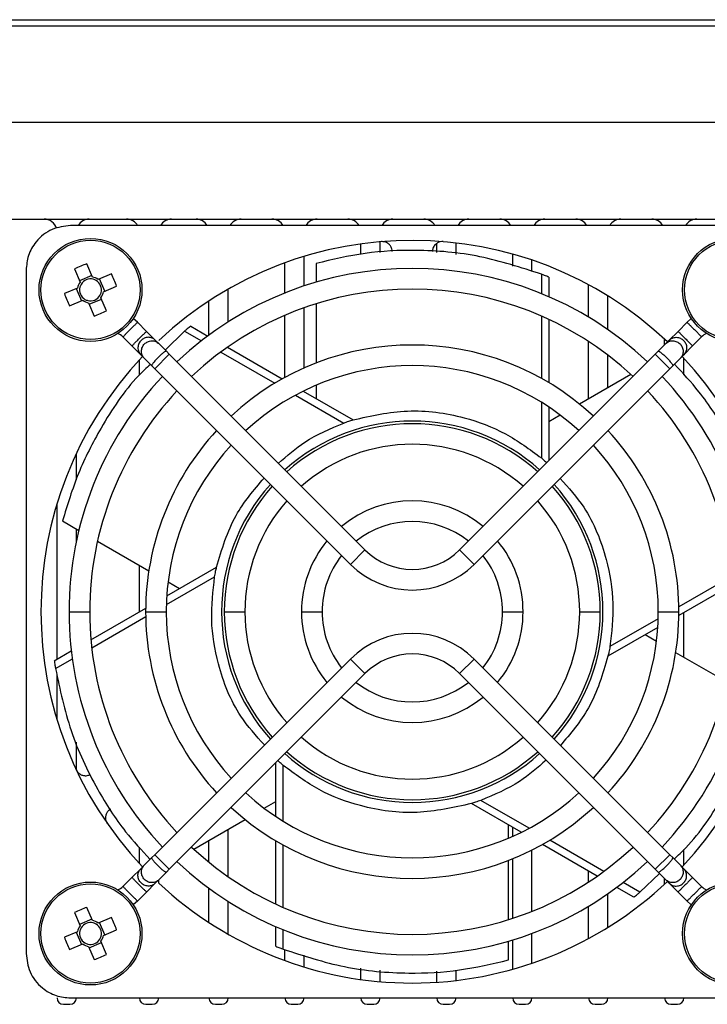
# Model space of a CAD drawing. Header units: millimetres. Extents: x -0.66 to 0.91, y -0.4 to 0.64.
# Tile 12 of 241: x 0.1262 to 0.1796, y -0.3465 to -0.27. Entities that reach past the tile are written whole.
import ezdxf

# ---------------------------------------------------------------- set-up
doc = ezdxf.new("R2010")
doc.units = ezdxf.units.MM
doc.layers.add('FORMAT', color=7, linetype='Continuous')

msp = doc.modelspace()

# ---------------------------------------------------------------- linework, layer by layer
at = {"layer": 'FORMAT', "color": 7, "linetype": 'Continuous', "lineweight": 25}
for p, q in [((0.203483, -0.270522), (-0.026342, -0.270522)), ((-0.021333, -0.270031), (0.198474, -0.270031)), ((0.203614, -0.278022), (-0.026473, -0.278022)), ((-0.021093, -0.285522), (0.198234, -0.285522)), ((0.183263, -0.286018), (0.130179, -0.286018)), ((0.152721, -0.28826), (0.152721, -0.287451)), ((0.154221, -0.288121), (0.154221, -0.287281)), ((0.158621, -0.288115), (0.158621, -0.287415)), ((0.160121, -0.288264), (0.160121, -0.287373)), ((0.164521, -0.289171), (0.164521, -0.288246)), ((0.131864, -0.290023), (0.131436, -0.288992)), ((0.146821, -0.291263), (0.146821, -0.288924)), ((0.148321, -0.290715), (0.148321, -0.288422)), ((0.149243, -0.288966), (0.149243, -0.290427)), ((0.166021, -0.289597), (0.166021, -0.288712)), ((0.126717, -0.28948), (0.126717, -0.342564)), ((0.130485, -0.289386), (0.130913, -0.290418)), ((0.133357, -0.289786), (0.132325, -0.290214)), ((0.16675, -0.289805), (0.16675, -0.291315)), ((0.13182, -0.289916), (0.130868, -0.290311)), ((0.132826, -0.291121), (0.132432, -0.29017)), ((0.167324, -0.290032), (0.167324, -0.291556)), ((0.170421, -0.293146), (0.170421, -0.290632)), ((0.130722, -0.290879), (0.12969, -0.291307)), ((0.130615, -0.290923), (0.13101, -0.291874)), ((0.13272, -0.291165), (0.133751, -0.290738)), ((0.142421, -0.293516), (0.142421, -0.290965)), ((0.130085, -0.292258), (0.131116, -0.29183)), ((0.131577, -0.292021), (0.132005, -0.293053)), ((0.131622, -0.292128), (0.132573, -0.291733)), ((0.132957, -0.292658), (0.132529, -0.291626)), ((0.140921, -0.294542), (0.140921, -0.291883)), ((0.149243, -0.292099), (0.149243, -0.296704)), ((0.171921, -0.294114), (0.171921, -0.291501)), ((0.148321, -0.297087), (0.148321, -0.292407)), ((0.135372, -0.293542), (0.136073, -0.294243)), ((0.146821, -0.297826), (0.146821, -0.292995)), ((0.16675, -0.293051), (0.16675, -0.297897)), ((0.167324, -0.29331), (0.167324, -0.298227)), ((0.177368, -0.294243), (0.17807, -0.293542)), ((0.136753, -0.294923), (0.136073, -0.294243)), ((0.139031, -0.294227), (0.137522, -0.295692)), ((0.139031, -0.294227), (0.140339, -0.294983)), ((0.139514, -0.293844), (0.140834, -0.294606)), ((0.176689, -0.294923), (0.177368, -0.294243)), ((0.134942, -0.295375), (0.13424, -0.294673)), ((0.136753, -0.294923), (0.137023, -0.295193)), ((0.137613, -0.295783), (0.137023, -0.295193)), ((0.170421, -0.299477), (0.170421, -0.295032)), ((0.175829, -0.295783), (0.176418, -0.295193)), ((0.176321, -0.295291), (0.176321, -0.294852)), ((0.176418, -0.295193), (0.176689, -0.294923)), ((0.179201, -0.294673), (0.1785, -0.295375)), ((0.134942, -0.295375), (0.135621, -0.296054)), ((0.137841, -0.296011), (0.13671, -0.297142)), ((0.137613, -0.295783), (0.137841, -0.296011)), ((0.137841, -0.296011), (0.153044, -0.311214)), ((0.141842, -0.295851), (0.146039, -0.298274)), ((0.142353, -0.295483), (0.146611, -0.297941)), ((0.142421, -0.295522), (0.142421, -0.295437)), ((0.160398, -0.311214), (0.1756, -0.296011)), ((0.1756, -0.296011), (0.175829, -0.295783)), ((0.176732, -0.297142), (0.1756, -0.296011)), ((0.1785, -0.295375), (0.17782, -0.296054)), ((0.135521, -0.297633), (0.135521, -0.296455)), ((0.135891, -0.296324), (0.135621, -0.296054)), ((0.135891, -0.296324), (0.136481, -0.296914)), ((0.171921, -0.298611), (0.171921, -0.296092)), ((0.17755, -0.296324), (0.17696, -0.296914)), ((0.17782, -0.296054), (0.17755, -0.296324)), ((0.177821, -0.297611), (0.177821, -0.296347)), ((0.13671, -0.297142), (0.136481, -0.296914)), ((0.151912, -0.312345), (0.13671, -0.297142)), ((0.176732, -0.297142), (0.161529, -0.312345)), ((0.17696, -0.296914), (0.176732, -0.297142)), ((0.1737, -0.297584), (0.169712, -0.299887)), ((0.148249, -0.298887), (0.152119, -0.301122)), ((0.148321, -0.298929), (0.148321, -0.298852)), ((0.149243, -0.298431), (0.149243, -0.299461)), ((0.147643, -0.2992), (0.151394, -0.301365)), ((0.16675, -0.29975), (0.16675, -0.304081)), ((0.167324, -0.300118), (0.167324, -0.304287)), ((0.168216, -0.30075), (0.167324, -0.301265)), ((0.130621, -0.305776), (0.130621, -0.303729)), ((0.129121, -0.319713), (0.129121, -0.307622)), ((0.129551, -0.30897), (0.130816, -0.309701)), ((0.130621, -0.310562), (0.130621, -0.309588)), ((0.132263, -0.310537), (0.136252, -0.312839)), ((0.151912, -0.312345), (0.153044, -0.311214)), ((0.160398, -0.311214), (0.161529, -0.312345)), ((0.135521, -0.316018), (0.135521, -0.312417)), ((0.137645, -0.314791), (0.141516, -0.312557)), ((0.137614, -0.315472), (0.141364, -0.313307)), ((0.181629, -0.313223), (0.177432, -0.315646)), ((0.137747, -0.313703), (0.138639, -0.314218)), ((0.181691, -0.313849), (0.177434, -0.316307)), ((0.13175, -0.318195), (0.136008, -0.315737)), ((0.130056, -0.316022), (0.131656, -0.316022)), ((0.131812, -0.318821), (0.136009, -0.316399)), ((0.136006, -0.316022), (0.137606, -0.316022)), ((0.142116, -0.316022), (0.143716, -0.316022)), ((0.148111, -0.316022), (0.149711, -0.316022)), ((0.163731, -0.316022), (0.165331, -0.316022)), ((0.169726, -0.316022), (0.171326, -0.316022)), ((0.175828, -0.316572), (0.172077, -0.318737)), ((0.175836, -0.316022), (0.177436, -0.316022)), ((0.177821, -0.319569), (0.177821, -0.316084)), ((0.175796, -0.317253), (0.171925, -0.319487)), ((0.175694, -0.318342), (0.174802, -0.317826)), ((0.12891, -0.319834), (0.130231, -0.319072)), ((0.129001, -0.320445), (0.130309, -0.319689)), ((0.13671, -0.334902), (0.151912, -0.319699)), ((0.153044, -0.32083), (0.151912, -0.319699)), ((0.161529, -0.319699), (0.160398, -0.32083)), ((0.161529, -0.319699), (0.176732, -0.334902)), ((0.181178, -0.321508), (0.17719, -0.319205)), ((0.129121, -0.324422), (0.129121, -0.32092)), ((0.153044, -0.32083), (0.137841, -0.336033)), ((0.1756, -0.336033), (0.160398, -0.32083)), ((0.130621, -0.328315), (0.130621, -0.326158)), ((0.146117, -0.331926), (0.146117, -0.327757)), ((0.146691, -0.332294), (0.146691, -0.327963)), ((0.145225, -0.331294), (0.146117, -0.330779)), ((0.165193, -0.333157), (0.161322, -0.330922)), ((0.165798, -0.332844), (0.162047, -0.330679)), ((0.139741, -0.33446), (0.14373, -0.332157)), ((0.164199, -0.333614), (0.164199, -0.332583)), ((0.142421, -0.336608), (0.142421, -0.332913)), ((0.164521, -0.333473), (0.164521, -0.332769)), ((0.140921, -0.33548), (0.140921, -0.333779)), ((0.146117, -0.338734), (0.146117, -0.333818)), ((0.146691, -0.338993), (0.146691, -0.334147)), ((0.171088, -0.336561), (0.16683, -0.334103)), ((0.171599, -0.336193), (0.167402, -0.333771)), ((0.135521, -0.335589), (0.135521, -0.33432)), ((0.136481, -0.33513), (0.13671, -0.334902)), ((0.13671, -0.334902), (0.137841, -0.336033)), ((0.166021, -0.339298), (0.166021, -0.334532)), ((0.1756, -0.336033), (0.176732, -0.334902)), ((0.176732, -0.334902), (0.17696, -0.33513)), ((0.177821, -0.335697), (0.177821, -0.334508)), ((0.135621, -0.33599), (0.135891, -0.33572)), ((0.135891, -0.33572), (0.136481, -0.33513)), ((0.164199, -0.339946), (0.164199, -0.33534)), ((0.164521, -0.339843), (0.164521, -0.335212)), ((0.17755, -0.33572), (0.17696, -0.33513)), ((0.17755, -0.33572), (0.17782, -0.33599)), ((0.134942, -0.33667), (0.135621, -0.33599)), ((0.137613, -0.336261), (0.137023, -0.336851)), ((0.137841, -0.336033), (0.137613, -0.336261)), ((0.170421, -0.337012), (0.170421, -0.336176)), ((0.174411, -0.337817), (0.17592, -0.336353)), ((0.175829, -0.336261), (0.1756, -0.336033)), ((0.175829, -0.336261), (0.176418, -0.336851)), ((0.1785, -0.33667), (0.17782, -0.33599)), ((0.13424, -0.337371), (0.134942, -0.33667)), ((0.136753, -0.337121), (0.136073, -0.337801)), ((0.137023, -0.336851), (0.136753, -0.337121)), ((0.137021, -0.337099), (0.137021, -0.336853)), ((0.174411, -0.337817), (0.173102, -0.337061)), ((0.176321, -0.337192), (0.176321, -0.336753)), ((0.176689, -0.337121), (0.176418, -0.336851)), ((0.176689, -0.337121), (0.177368, -0.337801)), ((0.1785, -0.33667), (0.179201, -0.337371)), ((0.136073, -0.337801), (0.135372, -0.338502)), ((0.140921, -0.340161), (0.140921, -0.337502)), ((0.171921, -0.340543), (0.171921, -0.337931)), ((0.173927, -0.3382), (0.172607, -0.337438)), ((0.17807, -0.338502), (0.177368, -0.337801)), ((0.142421, -0.341079), (0.142421, -0.338528)), ((0.130485, -0.339386), (0.130913, -0.340418)), ((0.131864, -0.340023), (0.131436, -0.338992)), ((0.170421, -0.341412), (0.170421, -0.338899)), ((0.13182, -0.339916), (0.130868, -0.340311)), ((0.133357, -0.339786), (0.132325, -0.340214)), ((0.132826, -0.341121), (0.132432, -0.34017)), ((0.130722, -0.340879), (0.12969, -0.341307)), ((0.130615, -0.340923), (0.13101, -0.341874)), ((0.13272, -0.341165), (0.133751, -0.340738)), ((0.146117, -0.342013), (0.146117, -0.340488)), ((0.146691, -0.342239), (0.146691, -0.340729)), ((0.166021, -0.343332), (0.166021, -0.341013)), ((0.130085, -0.342258), (0.131116, -0.34183)), ((0.131622, -0.342128), (0.132573, -0.341733)), ((0.132957, -0.342658), (0.132529, -0.341626)), ((0.164199, -0.343078), (0.164199, -0.341617)), ((0.164521, -0.343798), (0.164521, -0.341521)), ((0.131577, -0.342021), (0.132005, -0.343053)), ((0.146821, -0.34312), (0.146821, -0.342276)), ((0.148321, -0.343622), (0.148321, -0.342703)), ((0.152721, -0.344593), (0.152721, -0.34372)), ((0.154221, -0.344764), (0.154221, -0.343869)), ((0.158621, -0.344809), (0.158621, -0.343959)), ((0.160121, -0.344671), (0.160121, -0.343868)), ((0.130179, -0.346026), (0.183263, -0.346026)), ((0.129621, -0.346522), (0.130121, -0.346522)), ((0.136021, -0.346522), (0.136521, -0.346522)), ((0.141421, -0.346522), (0.141921, -0.346522)), ((0.147321, -0.346522), (0.147821, -0.346522)), ((0.153221, -0.346522), (0.153721, -0.346522)), ((0.159121, -0.346522), (0.159621, -0.346522)), ((0.165021, -0.346522), (0.165521, -0.346522)), ((0.170921, -0.346522), (0.171421, -0.346522)), ((0.176821, -0.346522), (0.177321, -0.346522))]:
    msp.add_line(p, q, dxfattribs=at)
at = {"layer": 'FORMAT', "color": 7, "linetype": 'Continuous', "lineweight": 25, "flags": 128}
for points in [[(0.135372, -0.293542), (0.13507, -0.29328), (0.135038, -0.293257)], [(0.17807, -0.293542), (0.178371, -0.29328), (0.178403, -0.293257)], [(0.135372, -0.338502), (0.13507, -0.338764), (0.135038, -0.338787)], [(0.17807, -0.338502), (0.178371, -0.338764), (0.178403, -0.338787)]]:
    msp.add_lwpolyline(points, dxfattribs=at)
at = {"layer": 'FORMAT', "color": 7, "linetype": 'Continuous', "lineweight": 25}
for centre, radius in [((0.131721, -0.291022), 0.004), ((0.131721, -0.291022), 0.0038534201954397), ((0.181721, -0.291022), 0.004), ((0.181721, -0.291022), 0.0038534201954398), ((0.131721, -0.341022), 0.004), ((0.131721, -0.341022), 0.0038534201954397), ((0.181721, -0.341022), 0.004), ((0.181721, -0.341022), 0.0038534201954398)]:
    msp.add_circle(centre, radius, dxfattribs=at)
for centre, radius, start, end in [((0.128121, -0.286522), 0.001, 15.541879, 90), ((0.131621, -0.286522), 0.001, 90, 149.734809), ((0.134521, -0.286522), 0.001, 30.265191, 90), ((0.138021, -0.286522), 0.001, 90, 149.734809), ((0.139921, -0.286522), 0.0010000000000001, 30.265191, 90), ((0.143421, -0.286522), 0.001, 90, 149.734809), ((0.145821, -0.286522), 0.001, 30.265191, 90), ((0.149321, -0.286522), 0.001, 90, 149.734809), ((0.151721, -0.286522), 0.001, 30.265191, 90), ((0.155221, -0.286522), 0.001, 90, 149.734809), ((0.157621, -0.286522), 0.001, 30.265191, 90), ((0.161121, -0.286522), 0.001, 90, 149.734809), ((0.163521, -0.286522), 0.001, 30.265191, 90), ((0.167021, -0.286522), 0.001, 90, 149.734809), ((0.169421, -0.286522), 0.001, 30.265191, 90), ((0.172921, -0.286522), 0.001, 90, 149.734809), ((0.175321, -0.286522), 0.001, 30.265191, 90), ((0.178821, -0.286522), 0.001, 90, 149.734809), ((0.156721, -0.316022), 0.02885, 46.588995, 133.066151), ((0.136465, -0.302464), 0.0143806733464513, 110.470361, 114.574986), ((0.120279, -0.295767), 0.0143806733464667, 20.470361, 24.574986), ((0.156721, -0.316022), 0.026665, 46.719239, 133.280761), ((0.131721, -0.291022), 0.0010091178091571, 143.209603, 171.835744), ((0.131721, -0.291022), 0.000851, 149.763777, 165.28157), ((0.131721, -0.291022), 0.000851, 75.28157, 149.763777), ((0.131721, -0.291022), 0.0010091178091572, 53.209603, 81.835744), ((0.131721, -0.291022), 0.000851, 59.763777, 75.28157), ((0.131721, -0.291022), 0.0008510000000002, 345.28157, 59.763777), ((0.143163, -0.286277), 0.0143806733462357, 200.470361, 204.574986), ((0.131721, -0.291022), 0.000851, 165.28157, 239.763777), ((0.131721, -0.291022), 0.0008510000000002, 329.763777, 345.28157), ((0.131721, -0.291022), 0.0010091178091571, 323.209603, 351.835744), ((0.156721, -0.316022), 0.025065, 46.829021, 133.170979), ((0.131721, -0.291022), 0.0010091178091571, 233.209603, 261.835744), ((0.131721, -0.291022), 0.000851, 239.763777, 255.28157), ((0.131721, -0.291022), 0.0008510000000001, 255.28157, 329.763777), ((0.126976, -0.27958), 0.0143806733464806, 290.470361, 294.574986), ((0.133392, -0.295522), 0.0011999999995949, 45, 67.776723), ((0.180049, -0.295522), 0.0011999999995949, 112.223284, 135), ((0.156721, -0.316022), 0.020715, 47.213277, 132.786723), ((0.156721, -0.316022), 0.02885, 136.588995, 223.411005), ((0.156721, -0.316022), 0.02885, 316.588995, 43.411005), ((0.156721, -0.316022), 0.019115, 47.398641, 132.601359), ((0.156721, -0.316022), 0.0266650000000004, 136.719239, 180), ((0.156721, -0.316022), 0.0266650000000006, 0, 43.280761), ((0.156721, -0.316022), 0.0250650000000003, 136.829021, 180), ((0.156721, -0.316022), 0.0250650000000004, 0, 43.170979), ((0.156721, -0.316022), 0.014814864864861, 48.095467, 131.904533), ((0.156721, -0.316022), 0.020715, 137.213277, 180), ((0.156721, -0.316022), 0.014605, 48.139992, 131.860008), ((0.156721, -0.316022), 0.0207150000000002, 0, 42.786723), ((0.156721, -0.316022), 0.019115, 137.398641, 180), ((0.156721, -0.316022), 0.013005, 48.526765, 131.473235), ((0.156721, -0.316022), 0.0191150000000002, 0, 42.601359), ((0.156721, -0.316022), 0.014814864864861, 138.095467, 221.904533), ((0.156721, -0.316022), 0.014605, 138.139992, 180), ((0.156721, -0.316022), 0.0146050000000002, 0, 41.860008), ((0.156721, -0.316022), 0.014814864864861, 318.095467, 41.904533), ((0.156721, -0.316022), 0.013005, 138.526765, 180), ((0.156721, -0.316022), 0.00861, 50.33134, 129.66866), ((0.156721, -0.316022), 0.0130050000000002, 0, 41.473235), ((0.156721, -0.316022), 0.00701, 51.553025, 128.446975), ((0.156721, -0.316022), 0.00861, 140.33134, 180), ((0.156721, -0.316022), 0.0086100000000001, 0, 39.66866), ((0.156721, -0.307537), 0.0051999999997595, 225, 315), ((0.156721, -0.316022), 0.00701, 141.553025, 180), ((0.156721, -0.316022), 0.0070100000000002, 0, 38.446975), ((0.156721, -0.307537), 0.0067999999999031, 225, 315), ((0.156721, -0.316022), 0.0266650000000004, 180, 223.280761), ((0.156721, -0.316022), 0.0250650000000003, 180, 223.170979), ((0.156721, -0.316022), 0.020715, 180, 222.786723), ((0.156721, -0.316022), 0.019115, 180, 222.601359), ((0.156721, -0.316022), 0.014605, 180, 221.860008), ((0.156721, -0.316022), 0.013005, 180, 221.473235), ((0.156721, -0.316022), 0.00861, 180, 219.66866), ((0.156721, -0.316022), 0.00701, 180, 218.446975), ((0.156721, -0.316022), 0.0070100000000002, 321.553025, 0), ((0.156721, -0.316022), 0.0086100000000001, 320.33134, 0), ((0.156721, -0.316022), 0.0130050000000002, 318.526765, 0), ((0.156721, -0.316022), 0.0146050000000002, 318.139992, 0), ((0.156721, -0.316022), 0.0191150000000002, 317.398641, 0), ((0.156721, -0.316022), 0.0207150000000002, 317.203199, 0), ((0.156721, -0.316022), 0.0250650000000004, 316.829021, 0), ((0.156721, -0.316022), 0.0266650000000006, 316.719239, 0), ((0.156721, -0.324507), 0.0067999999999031, 45, 135), ((0.156721, -0.324507), 0.0051999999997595, 45, 135), ((0.156721, -0.316022), 0.00701, 231.553025, 308.446975), ((0.156721, -0.316022), 0.00861, 230.33134, 309.66866), ((0.156721, -0.316022), 0.013005, 228.526765, 311.473235), ((0.156721, -0.316022), 0.014814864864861, 228.095467, 270), ((0.156721, -0.316022), 0.014605, 228.139992, 311.860008), ((0.156721, -0.316022), 0.014814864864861, 270, 311.904533), ((0.156721, -0.316022), 0.019115, 227.398641, 312.601359), ((0.156721, -0.316022), 0.020715, 227.213277, 312.786723), ((0.156721, -0.316022), 0.025065, 226.829021, 313.170979), ((0.156721, -0.316022), 0.026665, 226.719239, 313.280761), ((0.156721, -0.316022), 0.02885, 226.933849, 270), ((0.156721, -0.316022), 0.02885, 270, 313.411005), ((0.133392, -0.336522), 0.0011999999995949, 292.222978, 315), ((0.180049, -0.336522), 0.0011999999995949, 225, 247.777014), ((0.136465, -0.352464), 0.014380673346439, 110.470361, 114.574986), ((0.131721, -0.341022), 0.000851, 75.28157, 149.763777), ((0.131721, -0.341022), 0.0010091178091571, 53.209603, 81.835744), ((0.131721, -0.341022), 0.000851, 59.763777, 75.28157), ((0.131721, -0.341022), 0.0008510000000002, 345.28157, 59.763777), ((0.120279, -0.345767), 0.0143806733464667, 20.470361, 24.574986), ((0.131721, -0.341022), 0.0010091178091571, 143.209603, 171.835744), ((0.131721, -0.341022), 0.000851, 165.28157, 239.763777), ((0.131721, -0.341022), 0.0008509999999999, 149.763777, 165.28157), ((0.143163, -0.336277), 0.0143806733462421, 200.470361, 204.574986), ((0.131721, -0.341022), 0.0010091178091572, 233.209603, 261.835744), ((0.131721, -0.341022), 0.000851, 239.763777, 255.28157), ((0.131721, -0.341022), 0.0008510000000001, 255.28157, 329.763777), ((0.131721, -0.341022), 0.0008510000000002, 329.763777, 345.28157), ((0.131721, -0.341022), 0.0010091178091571, 323.209603, 351.835744), ((0.126976, -0.32958), 0.0143806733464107, 290.470361, 294.574986), ((0.129621, -0.346022), 0.0005000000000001, 180, 270), ((0.130121, -0.346022), 0.0005000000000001, 270, 0), ((0.136021, -0.346022), 0.0005000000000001, 180, 270), ((0.136521, -0.346022), 0.0005000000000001, 270, 0), ((0.141421, -0.346022), 0.0005000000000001, 180, 270), ((0.141921, -0.346022), 0.0005000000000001, 270, 0), ((0.147321, -0.346022), 0.0005000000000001, 180, 270), ((0.147821, -0.346022), 0.0005000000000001, 270, 0), ((0.153221, -0.346022), 0.0005000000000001, 180, 270), ((0.153721, -0.346022), 0.0005000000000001, 270, 0), ((0.159121, -0.346022), 0.0005000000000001, 180, 270), ((0.159621, -0.346022), 0.0005000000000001, 270, 0), ((0.165021, -0.346022), 0.0005000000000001, 180, 270), ((0.165521, -0.346022), 0.0005000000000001, 270, 0), ((0.170921, -0.346022), 0.0005000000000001, 180, 270), ((0.171421, -0.346022), 0.0005000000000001, 270, 0), ((0.176821, -0.346022), 0.0005000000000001, 180, 270), ((0.177321, -0.346022), 0.0005000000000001, 270, 0)]:
    msp.add_arc(centre, radius, start, end, dxfattribs=at)
for points, knots in [([(0.1301786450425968, -0.2860180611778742), (0.1296880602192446, -0.2860790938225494), (0.1286671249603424, -0.2862061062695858), (0.1275058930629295, -0.2871425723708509), (0.1268300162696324, -0.2883072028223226), (0.1267534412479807, -0.289099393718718), (0.1267166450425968, -0.2894800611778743)], [0, 0, 0, 0, 0.2702613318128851, 0.5624293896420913, 0.7897364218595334, 1, 1, 1, 1]), ([(0.1551611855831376, -0.2880494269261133), (0.1551547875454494, -0.2879739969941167), (0.155141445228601, -0.2878166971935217), (0.1550309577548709, -0.2875951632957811), (0.1548459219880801, -0.287403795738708), (0.1545949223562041, -0.2872771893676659), (0.1544065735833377, -0.2872739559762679), (0.1543164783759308, -0.2872724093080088)], [0, 0, 0, 0, 0.1757160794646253, 0.3664341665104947, 0.5639597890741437, 0.7914234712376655, 0.9999999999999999, 0.9999999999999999, 0.9999999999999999, 0.9999999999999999]), ([(0.1591248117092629, -0.2872724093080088), (0.1590491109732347, -0.2872724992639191), (0.1588912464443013, -0.2872726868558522), (0.1586612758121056, -0.2873643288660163), (0.1584551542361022, -0.2875327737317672), (0.1583080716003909, -0.2877723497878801), (0.1582891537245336, -0.2879597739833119), (0.1582801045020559, -0.2880494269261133)], [0, 0, 0, 0, 0.1757160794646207, 0.3664341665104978, 0.5639597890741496, 0.7914234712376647, 1, 1, 1, 1]), ([(0.16675039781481, -0.2898048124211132), (0.1651682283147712, -0.2892913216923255), (0.1619596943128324, -0.2882499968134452), (0.157343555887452, -0.2878566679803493), (0.1530714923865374, -0.2880715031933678), (0.1505100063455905, -0.2886700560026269), (0.1492425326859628, -0.2889662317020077)], [0, 0, 0, 0, 0.275750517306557, 0.5592036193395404, 0.78188528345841, 1, 1, 1, 1]), ([(0.1673240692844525, -0.2900315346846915), (0.1672173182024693, -0.2899883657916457), (0.1670266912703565, -0.2899112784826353), (0.1668348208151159, -0.2898373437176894), (0.16675039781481, -0.2898048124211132)], [0, 0, 0, 0, 0.5600000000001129, 1, 1, 1, 1]), ([(0.1353717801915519, -0.2935418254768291), (0.1353642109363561, -0.2935493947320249), (0.135352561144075, -0.2935610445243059), (0.1352820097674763, -0.2936315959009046), (0.1352089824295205, -0.2937046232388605), (0.1351183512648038, -0.2937952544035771), (0.1349866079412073, -0.2939269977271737), (0.1348060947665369, -0.2941075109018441), (0.1346255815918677, -0.2942880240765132), (0.1344938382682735, -0.2944197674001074), (0.1344032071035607, -0.2945103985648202), (0.1343301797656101, -0.2945834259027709), (0.1342596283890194, -0.2946539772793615), (0.134247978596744, -0.294665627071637), (0.1342404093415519, -0.2946731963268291)], [0, 0, 0, 0, 0.119276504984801, 0.183577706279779, 0.2493429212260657, 0.3152175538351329, 0.3798203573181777, 0.5000000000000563, 0.6201796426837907, 0.6847824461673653, 0.7506570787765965, 0.8164222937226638, 0.8807234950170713, 1, 1, 1, 1]), ([(0.1780695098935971, -0.2935418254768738), (0.1780770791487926, -0.2935493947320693), (0.1780887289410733, -0.2935610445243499), (0.1781592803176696, -0.2936315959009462), (0.1782323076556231, -0.2937046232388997), (0.1783229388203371, -0.2937952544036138), (0.1784546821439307, -0.2939269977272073), (0.1786351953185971, -0.2941075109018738), (0.1788157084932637, -0.2942880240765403), (0.1789474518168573, -0.2944197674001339), (0.1790380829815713, -0.294510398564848), (0.1791111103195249, -0.2945834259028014), (0.179181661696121, -0.2946539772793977), (0.1791933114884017, -0.2946656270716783), (0.1792008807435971, -0.2946731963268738)], [0, 0, 0, 0, 0.1192765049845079, 0.1835777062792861, 0.2493429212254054, 0.3152175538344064, 0.3798203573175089, 0.4999999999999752, 0.6201796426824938, 0.6847824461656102, 0.7506570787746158, 0.8164222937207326, 0.8807234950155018, 1, 1, 1, 1]), ([(0.1349417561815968, -0.295374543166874), (0.1349493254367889, -0.2953669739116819), (0.1349609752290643, -0.2953553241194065), (0.135031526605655, -0.2952847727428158), (0.1351045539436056, -0.2952117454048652), (0.1351951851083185, -0.2951211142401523), (0.1353269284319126, -0.2949893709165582), (0.1355074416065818, -0.294808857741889), (0.1356879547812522, -0.2946283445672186), (0.1358196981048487, -0.2944966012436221), (0.1359103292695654, -0.2944059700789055), (0.1359833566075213, -0.2943329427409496), (0.13605390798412, -0.2942623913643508), (0.1360655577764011, -0.2942507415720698), (0.1360731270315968, -0.294243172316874)], [0, 0, 0, 0, 0.1192765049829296, 0.1835777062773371, 0.2493429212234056, 0.3152175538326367, 0.3798203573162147, 0.4999999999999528, 0.6201796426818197, 0.684782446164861, 0.7506570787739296, 0.8164222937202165, 0.8807234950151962, 1, 1, 1, 1]), ([(0.1395139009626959, -0.293843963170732), (0.1394231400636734, -0.293914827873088), (0.1392610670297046, -0.2940413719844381), (0.1391011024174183, -0.2941705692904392), (0.1390307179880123, -0.2942274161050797)], [0, 0, 0, 0, 0.5600000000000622, 0.9999999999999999, 0.9999999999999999, 0.9999999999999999, 0.9999999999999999]), ([(0.1773681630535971, -0.2942431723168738), (0.1773757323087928, -0.2942507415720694), (0.1773873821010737, -0.2942623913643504), (0.1774579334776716, -0.2943329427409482), (0.1775309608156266, -0.2944059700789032), (0.1776215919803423, -0.2944966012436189), (0.1777533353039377, -0.2946283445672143), (0.1779338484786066, -0.2948088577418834), (0.1781143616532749, -0.2949893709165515), (0.1782461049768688, -0.2951211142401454), (0.1783367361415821, -0.2952117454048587), (0.1784097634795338, -0.2952847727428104), (0.1784803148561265, -0.2953553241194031), (0.1784919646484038, -0.2953669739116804), (0.1784995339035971, -0.2953745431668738)], [0, 0, 0, 0, 0.1192765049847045, 0.1835777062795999, 0.2493429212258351, 0.3152175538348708, 0.3798203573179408, 0.5000000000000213, 0.6201796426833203, 0.6847824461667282, 0.7506570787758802, 0.8164222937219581, 0.8807234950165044, 0.9999999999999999, 0.9999999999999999, 0.9999999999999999, 0.9999999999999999]), ([(0.1367527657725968, -0.294922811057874), (0.1366773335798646, -0.2948625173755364), (0.1365612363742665, -0.2947697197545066), (0.1363651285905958, -0.2947147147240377), (0.1362058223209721, -0.2947014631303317), (0.1360451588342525, -0.2947220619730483), (0.1358482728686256, -0.2947886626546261), (0.1356347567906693, -0.2949361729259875), (0.1354872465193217, -0.2951496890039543), (0.1354206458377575, -0.2953465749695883), (0.1354000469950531, -0.2955072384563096), (0.1354132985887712, -0.295666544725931), (0.1354683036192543, -0.295862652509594), (0.1355611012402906, -0.2959787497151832), (0.1356213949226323, -0.2960541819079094)], [0, 0, 0, 0, 0.1192765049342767, 0.1835777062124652, 0.2493429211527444, 0.3152175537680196, 0.3798203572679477, 0.5000000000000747, 0.6201796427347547, 0.6847824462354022, 0.7506570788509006, 0.8164222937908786, 0.8807234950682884, 1, 1, 1, 1]), ([(0.1358914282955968, -0.296324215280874), (0.1358311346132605, -0.2962487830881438), (0.1357383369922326, -0.2961326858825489), (0.1356833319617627, -0.2959365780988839), (0.1356700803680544, -0.2957772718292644), (0.1356906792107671, -0.295616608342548), (0.1357572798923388, -0.2954197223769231), (0.1359047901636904, -0.2952062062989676), (0.1361183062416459, -0.295058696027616), (0.1363151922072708, -0.2949920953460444), (0.1364758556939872, -0.2949714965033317), (0.1366351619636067, -0.2949847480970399), (0.1368312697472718, -0.2950397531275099), (0.1369473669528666, -0.2951325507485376), (0.1370227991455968, -0.295192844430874)], [0, 0, 0, 0, 0.119276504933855, 0.1835777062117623, 0.249342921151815, 0.3152175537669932, 0.3798203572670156, 0.5000000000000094, 0.6201796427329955, 0.6847824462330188, 0.7506570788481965, 0.8164222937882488, 0.8807234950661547, 1, 1, 1, 1]), ([(0.1764184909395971, -0.2951928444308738), (0.1764939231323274, -0.2951325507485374), (0.1766100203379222, -0.2950397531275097), (0.1768061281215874, -0.2949847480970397), (0.1769654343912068, -0.2949714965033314), (0.1771260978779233, -0.2949920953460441), (0.1773229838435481, -0.2950586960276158), (0.1775364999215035, -0.2952062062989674), (0.1776840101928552, -0.2954197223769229), (0.1777506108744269, -0.2956166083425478), (0.1777712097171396, -0.2957772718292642), (0.1777579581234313, -0.2959365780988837), (0.1777029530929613, -0.2961326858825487), (0.1776101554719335, -0.2962487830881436), (0.1775498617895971, -0.2963242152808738)], [0, 0, 0, 0, 0.1192765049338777, 0.1835777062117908, 0.2493429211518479, 0.3152175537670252, 0.3798203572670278, 0.4999999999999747, 0.6201796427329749, 0.6847824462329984, 0.7506570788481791, 0.8164222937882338, 0.880723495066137, 0.9999999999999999, 0.9999999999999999, 0.9999999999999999, 0.9999999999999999]), ([(0.1766885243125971, -0.2949228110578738), (0.1767639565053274, -0.2948625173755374), (0.1768800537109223, -0.2947697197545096), (0.1770761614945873, -0.2947147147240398), (0.1772354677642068, -0.2947014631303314), (0.1773961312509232, -0.2947220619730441), (0.1775930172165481, -0.2947886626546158), (0.1778065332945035, -0.2949361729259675), (0.1779540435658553, -0.2951496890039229), (0.1780206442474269, -0.2953465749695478), (0.1780412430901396, -0.2955072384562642), (0.1780279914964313, -0.2956665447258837), (0.1779729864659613, -0.2958626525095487), (0.1778801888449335, -0.2959787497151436), (0.1778198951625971, -0.2960541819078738)], [0, 0, 0, 0, 0.1192765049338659, 0.1835777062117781, 0.2493429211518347, 0.3152175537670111, 0.3798203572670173, 0.499999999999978, 0.620179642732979, 0.6847824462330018, 0.7506570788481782, 0.816422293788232, 0.8807234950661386, 1, 1, 1, 1]), ([(0.1376127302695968, -0.295782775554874), (0.137596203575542, -0.2957813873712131), (0.1375707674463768, -0.2957792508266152), (0.1374836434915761, -0.2958332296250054), (0.1373992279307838, -0.2958948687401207), (0.1372993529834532, -0.2959762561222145), (0.1371590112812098, -0.2960994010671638), (0.1369741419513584, -0.2962755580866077), (0.1367979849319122, -0.2964604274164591), (0.1366748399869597, -0.2966007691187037), (0.1365934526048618, -0.2967006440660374), (0.1365318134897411, -0.2967850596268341), (0.1364778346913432, -0.296872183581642), (0.136479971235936, -0.2968976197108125), (0.1364813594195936, -0.2969141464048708)], [0, 0, 0, 0, 0.1192765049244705, 0.1835777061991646, 0.2493429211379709, 0.3152175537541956, 0.3798203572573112, 0.4999999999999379, 0.6201796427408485, 0.6847824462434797, 0.7506570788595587, 0.8164222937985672, 0.8807234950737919, 1, 1, 1, 1]), ([(0.1758285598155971, -0.2957827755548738), (0.1758450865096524, -0.295781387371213), (0.1758705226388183, -0.2957792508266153), (0.1759576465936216, -0.2958332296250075), (0.1760420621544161, -0.295894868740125), (0.1761419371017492, -0.2959762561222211), (0.1762822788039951, -0.2960994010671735), (0.1764671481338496, -0.2962755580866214), (0.1766433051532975, -0.2964604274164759), (0.1767664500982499, -0.2966007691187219), (0.176847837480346, -0.296700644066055), (0.1769094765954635, -0.2967850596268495), (0.1769634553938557, -0.2968721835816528), (0.1769613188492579, -0.2968976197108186), (0.1769599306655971, -0.2969141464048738)], [0, 0, 0, 0, 0.1192765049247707, 0.1835777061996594, 0.2493429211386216, 0.3152175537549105, 0.3798203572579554, 0.499999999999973, 0.6201796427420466, 0.684782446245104, 0.750657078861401, 0.8164222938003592, 0.8807234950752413, 1, 1, 1, 1]), ([(0.1844403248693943, -0.3115994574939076), (0.184094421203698, -0.3099721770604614), (0.1833929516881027, -0.3066721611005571), (0.181418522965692, -0.3024826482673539), (0.179299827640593, -0.2991612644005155), (0.177742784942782, -0.2974863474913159), (0.1770899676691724, -0.2967841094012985)], [0, 0, 0, 0, 0.2925259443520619, 0.593223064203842, 0.8294516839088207, 1, 1, 1, 1]), ([(0.1363729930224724, -0.2968057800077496), (0.1360674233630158, -0.297093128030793), (0.1345210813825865, -0.2985472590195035), (0.1326613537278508, -0.3014158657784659), (0.1306855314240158, -0.3052035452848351), (0.1299262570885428, -0.3077234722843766), (0.1295505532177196, -0.3089703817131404)], [0, 0, 0, 0, 0.0879119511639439, 0.4448803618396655, 0.7253158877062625, 1, 1, 1, 1]), ([(0.1521193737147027, -0.3011217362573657), (0.1535232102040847, -0.3008077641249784), (0.1563750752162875, -0.3001699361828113), (0.1604696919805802, -0.3007322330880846), (0.1640115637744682, -0.3020568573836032), (0.1658469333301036, -0.3034131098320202), (0.16675039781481, -0.3040807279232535)], [0, 0, 0, 0, 0.2761260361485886, 0.5609443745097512, 0.783873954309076, 1, 1, 1, 1]), ([(0.1463231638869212, -0.3044932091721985), (0.1469868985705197, -0.3039077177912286), (0.1484946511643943, -0.3025777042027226), (0.1503534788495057, -0.3018004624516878), (0.1513940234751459, -0.3013653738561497)], [0, 0, 0, 0, 0.4402145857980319, 0.9999999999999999, 0.9999999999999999, 0.9999999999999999, 0.9999999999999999]), ([(0.1513940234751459, -0.3013653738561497), (0.1515286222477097, -0.3013175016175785), (0.1517689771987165, -0.3012320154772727), (0.1520123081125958, -0.3011554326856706), (0.1521193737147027, -0.3011217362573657)], [0, 0, 0, 0, 0.5599999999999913, 1, 1, 1, 1]), ([(0.16675039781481, -0.3040807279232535), (0.1668594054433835, -0.3041730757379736), (0.1670000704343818, -0.3042922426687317), (0.1671362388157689, -0.3044164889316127), (0.1671668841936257, -0.3044444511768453)], [0, 0, 0, 0, 0.7749449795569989, 0.9999999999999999, 0.9999999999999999, 0.9999999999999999, 0.9999999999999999]), ([(0.1415159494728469, -0.3125567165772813), (0.1419272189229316, -0.3111685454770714), (0.1426868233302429, -0.3086046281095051), (0.1444152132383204, -0.3065724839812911), (0.1452078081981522, -0.3056405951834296)], [0, 0, 0, 0, 0.5414258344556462, 1, 1, 1, 1]), ([(0.1682069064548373, -0.3056671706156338), (0.1688551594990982, -0.3063872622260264), (0.1704946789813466, -0.3082084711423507), (0.1718270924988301, -0.3116303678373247), (0.1724623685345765, -0.3153521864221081), (0.1722041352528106, -0.3176207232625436), (0.172077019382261, -0.3187374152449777)], [0, 0, 0, 0, 0.2046521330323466, 0.5175928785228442, 0.7625340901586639, 1, 1, 1, 1]), ([(0.1413642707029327, -0.3133067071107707), (0.1413901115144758, -0.3131662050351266), (0.1414362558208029, -0.3129153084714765), (0.1414915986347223, -0.3126662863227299), (0.1415159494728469, -0.3125567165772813)], [0, 0, 0, 0, 0.5599999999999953, 1, 1, 1, 1]), ([(0.1452343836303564, -0.3263769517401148), (0.1445861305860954, -0.3256568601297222), (0.142946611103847, -0.323835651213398), (0.1416141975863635, -0.3204137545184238), (0.1409789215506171, -0.3166919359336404), (0.1412371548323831, -0.3144233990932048), (0.1413642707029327, -0.3133067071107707)], [0, 0, 0, 0, 0.2046521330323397, 0.5175928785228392, 0.7625340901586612, 1, 1, 1, 1]), ([(0.172077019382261, -0.3187374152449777), (0.1720511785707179, -0.3188779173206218), (0.1720050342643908, -0.3191288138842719), (0.1719496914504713, -0.3193778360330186), (0.1719253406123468, -0.3194874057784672)], [0, 0, 0, 0, 0.560000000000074, 1, 1, 1, 1]), ([(0.1719253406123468, -0.3194874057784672), (0.1715135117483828, -0.3208752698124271), (0.170748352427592, -0.3234538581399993), (0.1690086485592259, -0.3254975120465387), (0.1682052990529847, -0.3264412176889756)], [0, 0, 0, 0, 0.538226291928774, 1, 1, 1, 1]), ([(0.1289104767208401, -0.3198344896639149), (0.1289264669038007, -0.3199485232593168), (0.1289550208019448, -0.3201521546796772), (0.1289869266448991, -0.3203552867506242), (0.129000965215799, -0.3204446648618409)], [0, 0, 0, 0, 0.5600000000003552, 1, 1, 1, 1]), ([(0.129000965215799, -0.3204446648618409), (0.1293468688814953, -0.322071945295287), (0.1300483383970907, -0.3253719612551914), (0.1320227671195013, -0.3295614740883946), (0.1341414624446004, -0.3328828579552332), (0.1356985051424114, -0.3345577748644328), (0.1363513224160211, -0.3352600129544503)], [0, 0, 0, 0, 0.2925259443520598, 0.5932230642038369, 0.8294516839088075, 1, 1, 1, 1]), ([(0.1770682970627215, -0.335238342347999), (0.177373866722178, -0.3349509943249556), (0.1789202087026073, -0.3334968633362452), (0.1807799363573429, -0.3306282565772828), (0.1827557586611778, -0.3268405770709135), (0.1835150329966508, -0.3243206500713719), (0.183890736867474, -0.3230737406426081)], [0, 0, 0, 0, 0.0879119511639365, 0.4448803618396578, 0.7253158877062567, 1, 1, 1, 1]), ([(0.1466908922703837, -0.3279633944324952), (0.1465818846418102, -0.3278710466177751), (0.1464412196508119, -0.3277518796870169), (0.1463050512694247, -0.327627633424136), (0.1462744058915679, -0.3275996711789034)], [0, 0, 0, 0, 0.7749449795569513, 1, 1, 1, 1]), ([(0.1613219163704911, -0.3309223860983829), (0.159918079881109, -0.3312363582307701), (0.1570662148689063, -0.3318741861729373), (0.1529715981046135, -0.331311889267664), (0.1494297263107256, -0.3299872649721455), (0.1475943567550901, -0.3286310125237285), (0.1466908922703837, -0.3279633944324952)], [0, 0, 0, 0, 0.276126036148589, 0.5609443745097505, 0.7838739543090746, 0.9999999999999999, 0.9999999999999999, 0.9999999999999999, 0.9999999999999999]), ([(0.1671181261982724, -0.32755091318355), (0.166454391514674, -0.3281364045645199), (0.1649466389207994, -0.3294664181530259), (0.163087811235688, -0.3302436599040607), (0.1620472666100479, -0.3306787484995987)], [0, 0, 0, 0, 0.4402145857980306, 0.9999999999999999, 0.9999999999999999, 0.9999999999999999, 0.9999999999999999]), ([(0.1306206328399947, -0.328314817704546), (0.1306585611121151, -0.3283803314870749), (0.130737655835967, -0.3285169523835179), (0.1309320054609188, -0.3286702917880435), (0.1311809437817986, -0.3287645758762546), (0.1314619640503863, -0.3287721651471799), (0.1316337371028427, -0.328694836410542), (0.1317159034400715, -0.3286578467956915)], [0, 0, 0, 0, 0.1757160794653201, 0.3664341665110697, 0.5639597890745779, 0.7914234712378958, 1, 1, 1, 1]), ([(0.1620472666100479, -0.3306787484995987), (0.1619126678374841, -0.33072662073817), (0.1616723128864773, -0.3308121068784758), (0.161428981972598, -0.330888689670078), (0.1613219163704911, -0.3309223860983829)], [0, 0, 0, 0, 0.5600000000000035, 0.9999999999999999, 0.9999999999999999, 0.9999999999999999, 0.9999999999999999]), ([(0.1332753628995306, -0.3313589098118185), (0.13321323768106, -0.3314021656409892), (0.1330836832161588, -0.3314923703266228), (0.1329470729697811, -0.3316988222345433), (0.132873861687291, -0.3319547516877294), (0.1328897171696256, -0.3322354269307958), (0.1329810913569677, -0.3324001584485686), (0.1330247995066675, -0.3324789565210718)], [0, 0, 0, 0, 0.1757160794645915, 0.3664341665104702, 0.563959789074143, 0.7914234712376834, 0.9999999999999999, 0.9999999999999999, 0.9999999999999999, 0.9999999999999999]), ([(0.1370227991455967, -0.3368512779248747), (0.1369473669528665, -0.336911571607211), (0.1368312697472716, -0.3370043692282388), (0.1366351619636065, -0.3370593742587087), (0.136475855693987, -0.337072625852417), (0.1363151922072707, -0.3370520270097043), (0.1361183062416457, -0.3369854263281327), (0.1359047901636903, -0.336837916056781), (0.1357572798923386, -0.3366243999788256), (0.135690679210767, -0.3364275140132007), (0.1356700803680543, -0.3362668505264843), (0.1356833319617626, -0.3361075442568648), (0.1357383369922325, -0.3359114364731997), (0.1358311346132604, -0.3357953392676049), (0.1358914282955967, -0.3357199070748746)], [0, 0, 0, 0, 0.1192765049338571, 0.1835777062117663, 0.2493429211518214, 0.3152175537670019, 0.3798203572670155, 0.4999999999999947, 0.6201796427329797, 0.6847824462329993, 0.7506570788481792, 0.8164222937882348, 0.8807234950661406, 1, 1, 1, 1]), ([(0.1376127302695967, -0.3362613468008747), (0.1375962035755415, -0.3362627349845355), (0.1375707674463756, -0.3362648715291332), (0.1374836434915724, -0.3362108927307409), (0.1373992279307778, -0.3361492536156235), (0.1372993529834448, -0.3360678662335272), (0.1371590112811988, -0.335944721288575), (0.1369741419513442, -0.3357685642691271), (0.1367979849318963, -0.3355836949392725), (0.136674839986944, -0.3354433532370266), (0.1365934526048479, -0.3353434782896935), (0.1365318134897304, -0.3352590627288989), (0.1364778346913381, -0.3351719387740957), (0.1364799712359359, -0.3351465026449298), (0.1364813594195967, -0.3351299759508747)], [0, 0, 0, 0, 0.1192765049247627, 0.1835777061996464, 0.249342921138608, 0.3152175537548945, 0.3798203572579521, 0.4999999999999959, 0.6201796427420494, 0.6847824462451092, 0.7506570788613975, 0.816422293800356, 0.8807234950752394, 1, 1, 1, 1]), ([(0.1758285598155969, -0.3362613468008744), (0.1758450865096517, -0.3362627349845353), (0.175870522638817, -0.3362648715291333), (0.1759576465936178, -0.3362108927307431), (0.17604206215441, -0.3361492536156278), (0.1761419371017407, -0.336067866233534), (0.1762822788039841, -0.3359447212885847), (0.1764671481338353, -0.3357685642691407), (0.1766433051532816, -0.3355836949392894), (0.1767664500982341, -0.3354433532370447), (0.176847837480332, -0.3353434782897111), (0.1769094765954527, -0.3352590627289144), (0.1769634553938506, -0.3351719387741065), (0.1769613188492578, -0.335146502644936), (0.1769599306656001, -0.3351299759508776)], [0, 0, 0, 0, 0.1192765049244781, 0.1835777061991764, 0.2493429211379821, 0.3152175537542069, 0.379820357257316, 0.4999999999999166, 0.6201796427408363, 0.6847824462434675, 0.7506570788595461, 0.8164222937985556, 0.8807234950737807, 0.9999999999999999, 0.9999999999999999, 0.9999999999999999, 0.9999999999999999]), ([(0.1775498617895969, -0.3357199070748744), (0.1776101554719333, -0.3357953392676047), (0.1777029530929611, -0.3359114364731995), (0.1777579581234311, -0.3361075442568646), (0.1777712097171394, -0.3362668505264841), (0.1777506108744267, -0.3364275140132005), (0.1776840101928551, -0.3366243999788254), (0.1775364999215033, -0.3368379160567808), (0.1773229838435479, -0.3369854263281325), (0.177126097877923, -0.3370520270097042), (0.1769654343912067, -0.3370726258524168), (0.1768061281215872, -0.3370593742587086), (0.1766100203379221, -0.3370043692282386), (0.1764939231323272, -0.3369115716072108), (0.1764184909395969, -0.3368512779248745)], [0, 0, 0, 0, 0.1192765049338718, 0.1835777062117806, 0.2493429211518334, 0.3152175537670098, 0.3798203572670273, 0.5000000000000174, 0.6201796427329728, 0.6847824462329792, 0.7506570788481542, 0.8164222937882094, 0.8807234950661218, 1, 1, 1, 1]), ([(0.1367527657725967, -0.3371213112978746), (0.1366773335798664, -0.337181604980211), (0.1365612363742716, -0.3372744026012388), (0.1363651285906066, -0.3373294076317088), (0.136205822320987, -0.337342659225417), (0.1360451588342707, -0.3373220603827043), (0.1358482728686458, -0.3372554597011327), (0.1356347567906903, -0.337107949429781), (0.1354872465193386, -0.3368944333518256), (0.135420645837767, -0.3366975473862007), (0.1354000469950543, -0.3365368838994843), (0.1354132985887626, -0.3363775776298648), (0.1354683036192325, -0.3361814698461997), (0.1355611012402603, -0.3360653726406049), (0.1356213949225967, -0.3359899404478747)], [0, 0, 0, 0, 0.1192765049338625, 0.1835777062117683, 0.2493429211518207, 0.3152175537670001, 0.379820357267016, 0.4999999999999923, 0.620179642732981, 0.6847824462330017, 0.7506570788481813, 0.8164222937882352, 0.8807234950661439, 1, 1, 1, 1]), ([(0.1766885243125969, -0.3371213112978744), (0.1767639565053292, -0.3371816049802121), (0.1768800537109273, -0.3372744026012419), (0.177076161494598, -0.3373294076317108), (0.1772354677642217, -0.3373426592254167), (0.1773961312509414, -0.3373220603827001), (0.1775930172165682, -0.3372554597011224), (0.1778065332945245, -0.3371079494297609), (0.1779540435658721, -0.3368944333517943), (0.1780206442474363, -0.3366975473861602), (0.1780412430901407, -0.3365368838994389), (0.1780279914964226, -0.3363775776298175), (0.1779729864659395, -0.3361814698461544), (0.1778801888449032, -0.3360653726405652), (0.1778198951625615, -0.335989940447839)], [0, 0, 0, 0, 0.1192765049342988, 0.1835777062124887, 0.2493429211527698, 0.3152175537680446, 0.3798203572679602, 0.5000000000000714, 0.620179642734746, 0.6847824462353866, 0.7506570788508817, 0.8164222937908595, 0.8807234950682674, 1, 1, 1, 1]), ([(0.1360731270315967, -0.3378009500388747), (0.1360655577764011, -0.337793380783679), (0.1360539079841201, -0.3377817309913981), (0.1359833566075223, -0.3377111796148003), (0.1359103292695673, -0.3376381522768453), (0.1358196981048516, -0.3375475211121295), (0.1356879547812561, -0.3374157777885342), (0.1355074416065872, -0.3372352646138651), (0.135326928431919, -0.3370547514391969), (0.135195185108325, -0.3369230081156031), (0.1351045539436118, -0.3368323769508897), (0.13503152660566, -0.3367593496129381), (0.1349609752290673, -0.3366887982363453), (0.1349493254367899, -0.336677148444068), (0.1349417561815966, -0.3366695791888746)], [0, 0, 0, 0, 0.1192765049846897, 0.1835777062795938, 0.2493429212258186, 0.315217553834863, 0.379820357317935, 0.5000000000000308, 0.6201796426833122, 0.6847824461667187, 0.7506570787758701, 0.816422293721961, 0.8807234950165, 1, 1, 1, 1]), ([(0.178499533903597, -0.3366695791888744), (0.1784919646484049, -0.3366771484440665), (0.1784803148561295, -0.336688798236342), (0.1784097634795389, -0.3367593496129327), (0.1783367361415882, -0.3368323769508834), (0.1782461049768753, -0.3369230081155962), (0.1781143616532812, -0.3370547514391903), (0.1779338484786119, -0.3372352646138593), (0.1777533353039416, -0.3374157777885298), (0.1776215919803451, -0.3375475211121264), (0.1775309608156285, -0.3376381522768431), (0.1774579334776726, -0.337711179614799), (0.1773873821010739, -0.3377817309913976), (0.1773757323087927, -0.3377933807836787), (0.1773681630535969, -0.3378009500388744)], [0, 0, 0, 0, 0.1192765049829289, 0.1835777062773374, 0.2493429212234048, 0.3152175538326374, 0.3798203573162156, 0.4999999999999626, 0.62017964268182, 0.6847824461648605, 0.750657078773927, 0.8164222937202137, 0.8807234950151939, 1, 1, 1, 1]), ([(0.1353717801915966, -0.3385022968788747), (0.1353642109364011, -0.3384947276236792), (0.1353525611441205, -0.3384830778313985), (0.1352820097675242, -0.3384125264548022), (0.1352089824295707, -0.3383394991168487), (0.1351183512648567, -0.3382488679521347), (0.1349866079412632, -0.3381171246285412), (0.1348060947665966, -0.3379366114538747), (0.1346255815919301, -0.3377560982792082), (0.1344938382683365, -0.3376243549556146), (0.1344032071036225, -0.3375337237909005), (0.134330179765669, -0.337460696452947), (0.1342596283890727, -0.3373901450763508), (0.1342479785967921, -0.3373784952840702), (0.1342404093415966, -0.3373709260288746)], [0, 0, 0, 0, 0.1192765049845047, 0.1835777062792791, 0.2493429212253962, 0.3152175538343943, 0.3798203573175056, 0.4999999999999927, 0.6201796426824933, 0.684782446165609, 0.7506570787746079, 0.8164222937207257, 0.8807234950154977, 1, 1, 1, 1]), ([(0.1739273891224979, -0.3382001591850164), (0.1740181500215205, -0.3381292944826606), (0.1741802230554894, -0.3380027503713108), (0.1743401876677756, -0.3378735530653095), (0.1744105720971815, -0.3378167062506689)], [0, 0, 0, 0, 0.5599999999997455, 1, 1, 1, 1]), ([(0.1780695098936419, -0.3385022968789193), (0.1780770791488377, -0.3384947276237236), (0.1780887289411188, -0.3384830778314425), (0.1781592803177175, -0.3384125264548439), (0.1782323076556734, -0.338339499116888), (0.1783229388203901, -0.3382488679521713), (0.1784546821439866, -0.3381171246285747), (0.1786351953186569, -0.3379366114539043), (0.1788157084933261, -0.3377560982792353), (0.1789474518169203, -0.3376243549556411), (0.1790380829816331, -0.3375337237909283), (0.1791111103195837, -0.3374606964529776), (0.1791816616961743, -0.3373901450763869), (0.1791933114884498, -0.3373784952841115), (0.1792008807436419, -0.3373709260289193)], [0, 0, 0, 0, 0.119276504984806, 0.183577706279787, 0.2493429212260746, 0.315217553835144, 0.379820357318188, 0.5000000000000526, 0.6201796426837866, 0.684782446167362, 0.7506570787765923, 0.8164222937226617, 0.8807234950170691, 1, 1, 1, 1]), ([(0.1267166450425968, -0.3425640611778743), (0.126777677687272, -0.3430546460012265), (0.1269046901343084, -0.3440755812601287), (0.1278411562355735, -0.3452368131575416), (0.1290057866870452, -0.3459126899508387), (0.1297979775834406, -0.3459892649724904), (0.1301786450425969, -0.3460260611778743)], [0, 0, 0, 0, 0.2702613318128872, 0.5624293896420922, 0.7897364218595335, 1, 1, 1, 1]), ([(0.1461172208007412, -0.3420125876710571), (0.1462239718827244, -0.342055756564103), (0.1464145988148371, -0.3421328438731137), (0.1466064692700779, -0.3422067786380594), (0.1466908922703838, -0.3422393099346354)], [0, 0, 0, 0, 0.5600000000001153, 1, 1, 1, 1]), ([(0.1466908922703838, -0.3422393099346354), (0.1482730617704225, -0.3427528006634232), (0.1514815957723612, -0.3437941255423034), (0.1560977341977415, -0.3441874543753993), (0.1603697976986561, -0.3439726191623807), (0.1629312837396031, -0.3433740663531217), (0.1641987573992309, -0.3430778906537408)], [0, 0, 0, 0, 0.2757505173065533, 0.5592036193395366, 0.7818852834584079, 1, 1, 1, 1])]:
    msp.add_open_spline(points, degree=3, knots=knots, dxfattribs=at)

doc.saveas('drawing.dxf')
